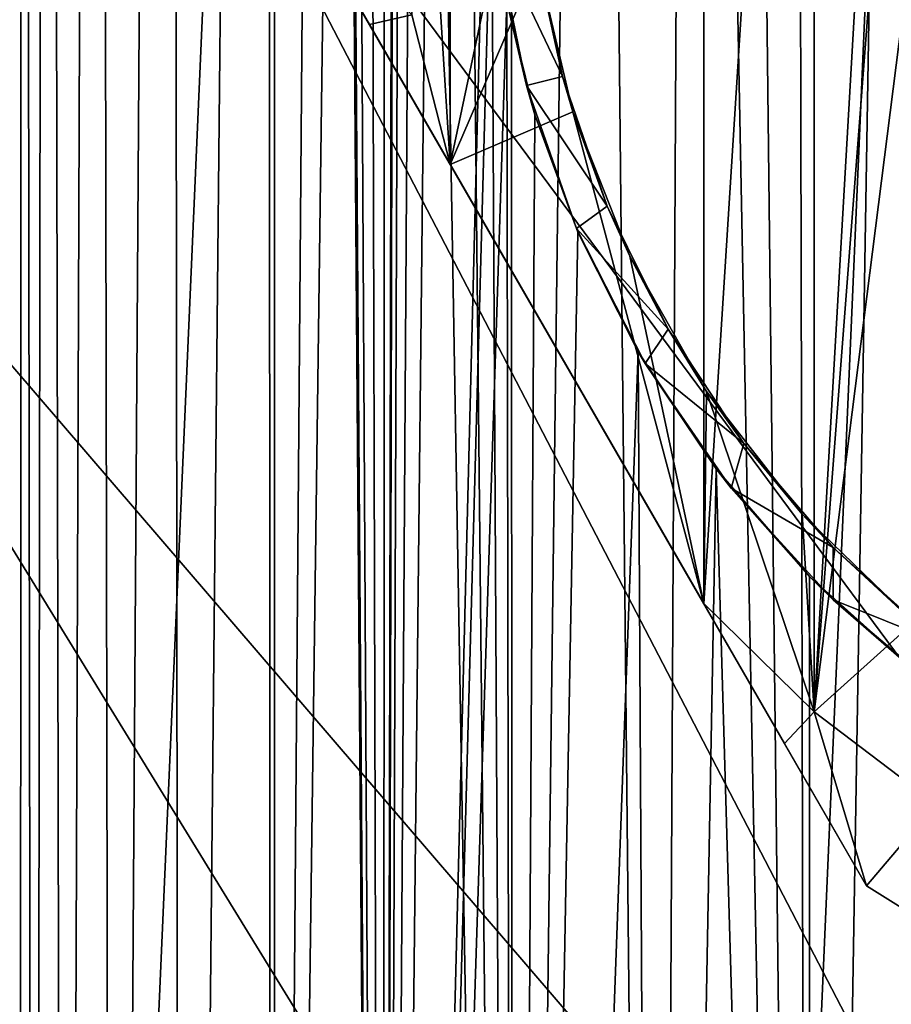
# Model space of a CAD drawing. Header units: metres. Extents: x -263 to 72, y -72 to 102.
# Tile 65 of 256: x -15 to -7, y 47 to 56. Entities that reach past the tile are written whole.
import ezdxf

# ---------------------------------------------------------------- set-up
doc = ezdxf.new("R2010")
doc.units = ezdxf.units.M
doc.layers.add('solid_FREE_STANDING_ONO_SW0004', color=7, linetype='CONTINUOUS')

msp = doc.modelspace()

# ---------------------------------------------------------------- linework, layer by layer
at = {"layer": 'solid_FREE_STANDING_ONO_SW0004'}
for points in [[(-14.970279, 100.5, 31.356197), (-14.846718, 17.566301, 30.16107), (-14.983201, 17.450033, 31.590286)], [(-14.970279, 100.5, 31.356197), (-14.983201, 17.450033, 31.590286), (-14.9832, 17.450035, 33.009731)], [(-14.970279, 100.5, 33.243805), (-14.9832, 17.450035, 33.009731), (-14.846715, 17.566305, 34.438953)], [(-14.970279, 100.5, 31.356197), (-14.9832, 17.450035, 33.009731), (-14.970279, 100.5, 33.243805)], [(-14.733212, 100.5, 29.483536), (-14.846718, 17.566301, 30.16107), (-14.970279, 100.5, 31.356197)], [(-14.970279, 100.5, 33.243805), (-14.846715, 17.566305, 34.438953), (-14.733212, 100.5, 35.116463)], [(-14.733212, 100.5, 29.483536), (-14.562979, 17.802237, 28.705618), (-14.846718, 17.566301, 30.16107)], [(-14.733212, 100.5, 35.116463), (-14.846715, 17.566305, 34.438953), (-14.562973, 17.802242, 35.894405)], [(-14.262833, 100.5, 27.655476), (-14.562979, 17.802237, 28.705618), (-14.733212, 100.5, 29.483536)], [(-14.733212, 100.5, 35.116463), (-14.562973, 17.802242, 35.894405), (-14.262833, 100.5, 36.944523)], [(-14.262833, 100.5, 27.655476), (-14.112088, 18.161745, 27.21582), (-14.562979, 17.802237, 28.705618)], [(-14.262833, 100.5, 36.944523), (-14.562973, 17.802242, 35.894405), (-14.112079, 18.161753, 37.384205)], [(-13.56659, 100.5, 25.900967), (-14.112088, 18.161745, 27.21582), (-14.262833, 100.5, 27.655476)], [(-14.262833, 100.5, 36.944523), (-14.112079, 18.161753, 37.384205), (-13.56659, 100.5, 38.699032)], [(-13.56659, 100.5, 25.900967), (-13.469981, 18.64295, 25.700027), (-14.112088, 18.161745, 27.21582)], [(-13.56659, 100.5, 38.699032), (-14.112079, 18.161753, 37.384205), (-13.469969, 18.64296, 38.899998)], [(-12.655509, 100.5, 24.247789), (-13.469981, 18.64295, 25.700027), (-13.56659, 100.5, 25.900967)], [(-13.56659, 100.5, 38.699032), (-13.469969, 18.64296, 38.899998), (-12.655509, 100.5, 40.352211)], [(-12.655509, 100.5, 24.247789), (-12.620222, 19.228365, 24.192595), (-13.469981, 18.64295, 25.700027)], [(-12.655509, 100.5, 40.352211), (-13.469969, 18.64296, 38.899998), (-12.620207, 19.228374, 40.407429)], [(-11.544018, 100.5, 22.722128), (-12.620222, 19.228365, 24.192595), (-12.655509, 100.5, 24.247789)], [(-12.079219, 87.451126, 41.193394), (-12.655509, 100.5, 40.352211), (-12.620207, 19.228374, 40.407429)], [(-11.544018, 100.5, 22.722128), (-11.567857, 19.879253, 22.750933), (-12.620222, 19.228365, 24.192595)], [(-11.426564, 87.687798, 22.582302), (-11.567857, 19.879253, 22.750933), (-11.544018, 100.5, 22.722128)], [(-11.426564, 87.687798, 22.582302), (-11.409296, 86.848, 22.562035), (-11.567857, 19.879253, 22.750933)], [(-12.079219, 87.451126, 41.193394), (-12.620207, 19.228374, 40.407429), (-11.567839, 19.879263, 41.849091)], [(-12.042153, 86.563889, 41.243519), (-12.079219, 87.451126, 41.193394), (-11.567839, 19.879263, 41.849091)], [(-11.409296, 86.848, 22.562035), (-11.321939, 86.012703, 22.460606), (-11.567857, 19.879253, 22.750933)], [(-11.933485, 85.648888, 41.388008), (-12.042153, 86.563889, 41.243519), (-11.567839, 19.879263, 41.849091)], [(-11.321939, 86.012703, 22.460606), (-11.15096, 85.125832, 22.26725), (-11.567857, 19.879253, 22.750933)], [(-11.738437, 84.682465, 41.63858), (-11.933485, 85.648888, 41.388008), (-11.567839, 19.879263, 41.849091)], [(-11.15096, 85.125832, 22.26725), (-10.874699, 84.171051, 21.968451), (-11.567857, 19.879253, 22.750933)], [(-11.432517, 83.645569, 42.010693), (-11.738437, 84.682465, 41.63858), (-11.567839, 19.879263, 41.849091)], [(-10.874699, 84.171051, 21.968451), (-10.6, 58.000298, 21.686802), (-11.567857, 19.879253, 22.750933)], [(-11.432517, 83.645569, 42.010693), (-11.567839, 19.879263, 41.849091), (-10.344549, 20.542402, 43.162334)], [(-10.984874, 82.536888, 42.514332), (-11.432517, 83.645569, 42.010693), (-10.344549, 20.542402, 43.162334)], [(-10.682489, 81.931839, 42.830166), (-10.984874, 82.536888, 42.514332), (-10.344549, 20.542402, 43.162334)], [(-10.37121, 81.386772, 43.136883), (-10.682489, 81.931839, 42.830166), (-10.344549, 20.542402, 43.162334)], [(-9.5953, 80.261391, 43.829536), (-10.37121, 81.386772, 43.136883), (-10.344549, 20.542402, 43.162334)], [(-9.5953, 80.261391, 43.829536), (-10.344549, 20.542402, 43.162334), (-8.994619, 21.168297, 44.304031)], [(-8.687843, 79.226143, 44.527893), (-9.5953, 80.261391, 43.829536), (-8.994619, 21.168297, 44.304031)], [(-8.687843, 79.226143, 44.527893), (-8.994619, 21.168297, 44.304031), (-7.562463, 21.721169, 45.254112)], [(-8.218851, 78.775299, 44.847927), (-8.687843, 79.226143, 44.527893), (-7.562463, 21.721169, 45.254112)], [(-7.690514, 78.321831, 45.178509), (-8.218851, 78.775299, 44.847927), (-7.562463, 21.721169, 45.254112)], [(-6.636584, 77.559883, 45.75198), (-7.690514, 78.321831, 45.178509), (-7.562463, 21.721169, 45.254112)], [(-6.636584, 77.559883, 45.75198), (-7.562463, 21.721169, 45.254112), (-6.081477, 22.181425, 46.011879)], [(-12.58952, -71.39856, -887), (-12.589528, 71.398552, -887), (-6.318729, 72.224121, -887)], [(-6.318715, -72.224121, -887), (-12.58952, -71.39856, -887), (-6.318729, 72.224121, -887)], [(-18.764444, -70.029602, -887), (-18.764452, 70.029602, -887), (-12.589528, 71.398552, -887)], [(-12.58952, -71.39856, -887), (-18.764444, -70.029602, -887), (-12.589528, 71.398552, -887)], [(-8.550362, 50.309662, -0.7), (-8.550362, 65.690338, -0.7), (-7.512404, 66.706612, -0.7)], [(-7.512404, 49.293388, -0.7), (-8.550362, 50.309662, -0.7), (-7.512404, 66.706612, -0.7)], [(-7, 58.18277, -0.7), (-7.512404, 49.293388, -0.7), (-7.512404, 66.706612, -0.7)], [(-10.93521, 54.440338, -0.7), (-10.93521, 61.559662, -0.7), (-8.550362, 65.690338, -0.7)], [(-8.550362, 50.309662, -0.7), (-10.93521, 54.440338, -0.7), (-8.550362, 65.690338, -0.7)], [(-4.575247, 65.140793, -872.931763), (-9.511369, 62.744457, -872.872498), (3.274231, 42.62957, -872.32251)], [(-9.511369, 62.744457, -872.872498), (-14.248089, 59.974712, -872.815674), (-0.06065, 40.839714, -872.282471)], [(-9.511369, 62.744457, -872.872498), (-0.06065, 40.839714, -872.282471), (3.274231, 42.62957, -872.32251)], [(-10.93521, 54.440338, -0.7), (-11.296348, 55.84737, -0.7), (-10.93521, 61.559662, -0.7)], [(-10.93521, 61.559662, 11.8), (-11.296348, 60.15263, 11.8), (-10.93521, 54.440338, 11.8)], [(-10.93521, 61.559662, 11.8), (-10.93521, 54.440338, 11.8), (-10.114116, 56.346264, 11.8)], [(-11.296348, 60.15263, 11.8), (-11.296348, 55.84737, 11.8), (-10.93521, 54.440338, 11.8)], [(-14.248089, 59.974712, -872.815674), (-18.757219, 56.848042, -872.761536), (-3.242105, 38.789471, -872.244263)], [(-14.248089, 59.974712, -872.815674), (-3.242105, 38.789471, -872.244263), (-0.06065, 40.839714, -872.282471)], [(-7, 58.18277, -0.7), (-6.912253, 57.087978, -0.7), (-7.512404, 49.293388, -0.7)], [(-10.6, 58.000298, 21.686802), (-10.552305, 56.995583, 21.63938), (-11.567857, 19.879253, 22.750933)], [(-11.696187, 55.758389, -0.463854), (-12.467097, 57.093647, -0.12265), (-11.296348, 55.84737, -0.7)], [(-12.467097, 57.093647, 11.22265), (-11.696087, 55.758217, 11.563892), (-11.296348, 55.84737, 11.8)], [(-12.467097, 57.093647, 11.22265), (-7.018474, 47.656353, 11.22265), (-7.790841, 48.994133, 11.564406)], [(-12.467097, 57.093647, -0.12265), (-7.018474, 47.656353, 11.22265), (-12.467097, 57.093647, 11.22265)], [(-7.018474, 47.656353, -0.12265), (-7.018474, 47.656353, 11.22265), (-12.467097, 57.093647, -0.12265)], [(-12.467097, 57.093647, 11.22265), (-7.790841, 48.994133, 11.564406), (-11.696087, 55.758217, 11.563892)], [(-11.696187, 55.758389, -0.463854), (-7.018474, 47.656353, -0.12265), (-12.467097, 57.093647, -0.12265)], [(-6.912253, 57.087978, -0.7), (-6.657396, 56.019653, -0.7), (-7.512404, 49.293388, -0.7)], [(-10.552305, 56.995583, 21.63938), (-10.403852, 55.970261, 21.494453), (-11.567857, 19.879253, 22.750933)], [(-18.757219, 56.848042, -872.761536), (-23.011923, 53.383057, -872.710449), (-6.249851, 36.491913, -872.20813)], [(-18.757219, 56.848042, -872.761536), (-6.249851, 36.491913, -872.20813), (-3.242105, 38.789471, -872.244263)], [(-10.504255, 56.578518, 22.799999), (-10.218767, 55.182766, 22.799999), (-10.403852, 55.970261, 21.494453)], [(-9.87914, 55.267769, 22.799999), (-10.218767, 55.182766, 22.799999), (-10.504255, 56.578518, 22.799999)], [(-9.87914, 55.267769, 22.799999), (-10.504255, 56.578518, 22.799999), (-10.144166, 56.530853, 22.799999)], [(-9.87914, 55.267769, 22.799999), (-10.144166, 56.530853, 22.799999), (-10.114116, 56.346264, 11.8)], [(-10.93521, 54.440338, 11.8), (-9.781747, 54.937332, 11.8), (-10.114116, 56.346264, 11.8)], [(-9.87914, 55.267769, 22.799999), (-10.114116, 56.346264, 11.8), (-9.781747, 54.937332, 11.8)], [(-10.403852, 55.970261, 21.494453), (-10.344558, 20.542398, 21.437674), (-11.567857, 19.879253, 22.750933)], [(-10.403852, 55.970261, 21.494453), (-10.139033, 54.908077, 21.245588), (-10.344558, 20.542398, 21.437674)], [(-10.218767, 55.182766, 22.799999), (-10.139033, 54.908077, 21.245588), (-10.403852, 55.970261, 21.494453)], [(-6.657396, 56.019653, -0.7), (-6.366307, 48.423187, -0.7), (-7.512404, 49.293388, -0.7)], [(-11.696187, 55.758389, -0.463854), (-11.296348, 55.84737, -0.7), (-10.93521, 54.440338, -0.7)], [(-11.696187, 55.758389, -0.463854), (-10.93521, 54.440338, -0.7), (-7.790795, 48.994053, -0.46439)], [(-11.696187, 55.758389, -0.463854), (-7.790795, 48.994053, -0.46439), (-7.018474, 47.656353, -0.12265)], [(-11.696087, 55.758217, 11.563892), (-10.93521, 54.440338, 11.8), (-11.296348, 55.84737, 11.8)], [(-11.696087, 55.758217, 11.563892), (-8.550362, 50.309662, 11.8), (-10.93521, 54.440338, 11.8)], [(-11.696087, 55.758217, 11.563892), (-7.790841, 48.994133, 11.564406), (-8.550362, 50.309662, 11.8)], [(-9.457497, 54.048008, 22.799999), (-10.218767, 55.182766, 22.799999), (-9.87914, 55.267769, 22.799999)], [(-9.457497, 54.048008, 22.799999), (-9.87914, 55.267769, 22.799999), (-9.781747, 54.937332, 11.8)], [(-10.218767, 55.182766, 22.799999), (-9.748672, 53.83786, 22.799999), (-10.139033, 54.908077, 21.245588)], [(-9.457497, 54.048008, 22.799999), (-9.748672, 53.83786, 22.799999), (-10.218767, 55.182766, 22.799999)], [(-10.93521, 54.440338, 11.8), (-8.550362, 50.309662, 11.8), (-9.781747, 54.937332, 11.8)], [(-9.457497, 54.048008, 22.799999), (-9.781747, 54.937332, 11.8), (-9.244887, 53.577103, 11.8)], [(-8.550362, 50.309662, 11.8), (-9.244887, 53.577103, 11.8), (-9.781747, 54.937332, 11.8)], [(-10.139033, 54.908077, 21.245588), (-9.734318, 53.804398, 20.88759), (-10.344558, 20.542398, 21.437674)], [(-9.748672, 53.83786, 22.799999), (-9.734318, 53.804398, 20.88759), (-10.139033, 54.908077, 21.245588)], [(-7.790795, 48.994053, -0.46439), (-10.93521, 54.440338, -0.7), (-8.550362, 50.309662, -0.7)], [(-8.885921, 52.8909, 22.799999), (-9.748672, 53.83786, 22.799999), (-9.457497, 54.048008, 22.799999)], [(-8.885921, 52.8909, 22.799999), (-9.457497, 54.048008, 22.799999), (-9.244887, 53.577103, 11.8)], [(-9.748672, 53.83786, 22.799999), (-9.102468, 52.568142, 22.799999), (-9.734318, 53.804398, 20.88759)], [(-8.885921, 52.8909, 22.799999), (-9.102468, 52.568142, 22.799999), (-9.748672, 53.83786, 22.799999)], [(-9.734318, 53.804398, 20.88759), (-9.167257, 52.678215, 20.427286), (-10.344558, 20.542398, 21.437674)], [(-9.102468, 52.568142, 22.799999), (-9.167257, 52.678215, 20.427286), (-9.734318, 53.804398, 20.88759)], [(-8.885921, 52.8909, 22.799999), (-9.244887, 53.577103, 11.8), (-8.522664, 52.305557, 11.8)], [(-8.550362, 50.309662, 11.8), (-8.522664, 52.305557, 11.8), (-9.244887, 53.577103, 11.8)], [(-23.011923, 53.383057, -872.710449), (-26.986883, 49.60038, -872.66272), (-9.064711, 33.961685, -872.174377)], [(-23.011923, 53.383057, -872.710449), (-9.064711, 33.961685, -872.174377), (-6.249851, 36.491913, -872.20813)], [(-8.173467, 51.814781, 22.799999), (-9.102468, 52.568142, 22.799999), (-8.885921, 52.8909, 22.799999)], [(-8.173467, 51.814781, 22.799999), (-8.885921, 52.8909, 22.799999), (-8.522664, 52.305557, 11.8)], [(-9.167257, 52.678215, 20.427286), (-8.994628, 21.168293, 20.295975), (-10.344558, 20.542398, 21.437674)], [(-9.167257, 52.678215, 20.427286), (-8.433023, 51.577843, 19.895004), (-8.994628, 21.168293, 20.295975)], [(-9.102468, 52.568142, 22.799999), (-8.433023, 51.577843, 19.895004), (-9.167257, 52.678215, 20.427286)], [(-9.102468, 52.568142, 22.799999), (-8.29186, 51.396587, 22.799999), (-8.433023, 51.577843, 19.895004)], [(-8.173467, 51.814781, 22.799999), (-8.29186, 51.396587, 22.799999), (-9.102468, 52.568142, 22.799999)], [(-8.550362, 50.309662, 11.8), (-7.512404, 49.293388, 11.8), (-8.522664, 52.305557, 11.8)], [(-8.173467, 51.814781, 22.799999), (-8.522664, 52.305557, 11.8), (-7.624331, 51.151676, 11.8)], [(-7.512404, 49.293388, 11.8), (-7.624331, 51.151676, 11.8), (-8.522664, 52.305557, 11.8)], [(-7.331439, 50.836727, 22.799999), (-8.29186, 51.396587, 22.799999), (-8.173467, 51.814781, 22.799999)], [(-7.331439, 50.836727, 22.799999), (-8.173467, 51.814781, 22.799999), (-7.624331, 51.151676, 11.8)], [(-8.433023, 51.577843, 19.895004), (-7.56247, 21.721167, 19.34589), (-8.994628, 21.168293, 20.295975)], [(-8.433023, 51.577843, 19.895004), (-7.554224, 50.564026, 19.341084), (-7.56247, 21.721167, 19.34589)], [(-8.29186, 51.396587, 22.799999), (-7.554224, 50.564026, 19.341084), (-8.433023, 51.577843, 19.895004)], [(-8.29186, 51.396587, 22.799999), (-7.331439, 50.344284, 22.799999), (-7.554224, 50.564026, 19.341084)], [(-7.331439, 50.836727, 22.799999), (-7.331439, 50.344284, 22.799999), (-8.29186, 51.396587, 22.799999)], [(-7.331439, 50.836727, 22.799999), (-7.624331, 51.151676, 11.8), (-6.573126, 50.135109, 11.8)], [(-7.512404, 49.293388, 11.8), (-6.573126, 50.135109, 11.8), (-7.624331, 51.151676, 11.8)], [(-6.347236, 49.951698, 22.116062), (-7.331439, 50.344284, 22.799999), (-7.331439, 50.836727, 22.799999)], [(-6.347236, 49.951698, 22.116062), (-7.331439, 50.836727, 22.799999), (-6.573126, 50.135109, 11.8)], [(-7.554224, 50.564026, 19.341084), (-6.571217, 49.682602, 18.815971), (-7.56247, 21.721167, 19.34589)], [(-7.331439, 50.344284, 22.799999), (-6.571217, 49.682602, 18.815971), (-7.554224, 50.564026, 19.341084)], [(-7.790795, 48.994053, -0.46439), (-8.550362, 50.309662, -0.7), (-7.512404, 49.293388, -0.7)], [(-7.790841, 48.994133, 11.564406), (-7.512404, 49.293388, 11.8), (-8.550362, 50.309662, 11.8)], [(-7.331439, 50.344284, 22.799999), (-6.331863, 49.49897, 22.106499), (-6.571217, 49.682602, 18.815971)], [(-6.347236, 49.951698, 22.116062), (-6.331863, 49.49897, 22.106499), (-7.331439, 50.344284, 22.799999)], [(-7.512404, 49.293388, 11.8), (-6.366307, 48.423187, 11.8), (-6.573126, 50.135109, 11.8)], [(-6.571217, 49.682602, 18.815971), (-6.081484, 22.181423, 18.588123), (-7.56247, 21.721167, 19.34589)], [(-26.986883, 49.60038, -872.66272), (-30.65844, 45.522518, -872.618652), (-11.668737, 31.214928, -872.143066)], [(-26.986883, 49.60038, -872.66272), (-11.668737, 31.214928, -872.143066), (-9.064711, 33.961685, -872.174377)], [(-7.790841, 48.994133, 11.564406), (-7.018474, 47.656353, 11.22265), (-7.512404, 49.293388, 11.8)], [(-7.790795, 48.994053, -0.46439), (-7.512404, 49.293388, -0.7), (-7.018474, 47.656353, -0.12265)], [(-7.018474, 47.656353, -0.12265), (-7.512404, 49.293388, -0.7), (-6.366307, 48.423187, -0.7)], [(-7.018474, 47.656353, 11.22265), (-6.366307, 48.423187, 11.8), (-7.512404, 49.293388, 11.8)], [(-7.018474, 47.656353, -0.12265), (-6.366307, 48.423187, -0.7), (-6.25, 47.174683, -0.12265)], [(-7.018474, 47.656353, 11.22265), (-6.25, 47.174683, 11.22265), (-6.366307, 48.423187, 11.8)], [(-6.25, 47.174683, -0.12265), (-6.25, 47.174683, 11.22265), (-7.018474, 47.656353, 11.22265)], [(-7.018474, 47.656353, -0.12265), (-6.25, 47.174683, -0.12265), (-7.018474, 47.656353, 11.22265)]]:
    msp.add_3dface(points, dxfattribs=at)

doc.saveas('drawing.dxf')
